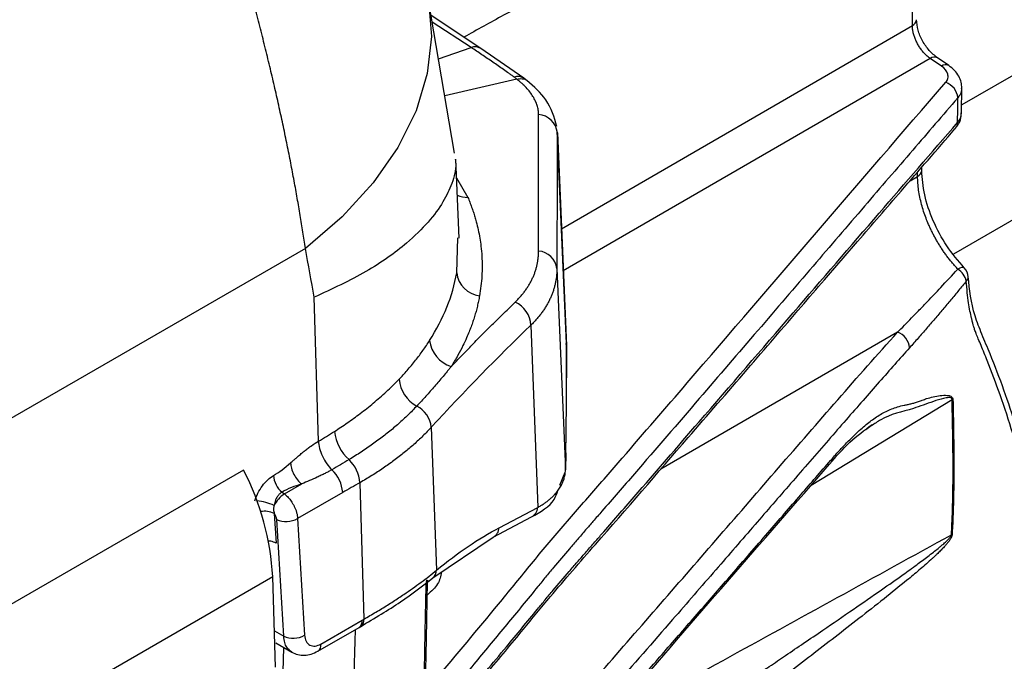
# Model space of a CAD drawing. Header units: millimetres. Extents: x 5 to 597, y 5 to 415.
# Tile 15 of 136: x 118 to 129, y 310 to 317. Entities that reach past the tile are written whole.
import ezdxf

# ---------------------------------------------------------------- set-up
doc = ezdxf.new("R2010")
doc.units = ezdxf.units.MM

msp = doc.modelspace()

# ---------------------------------------------------------------- linework, layer by layer
at = {"color": 8, "linetype": 'Continuous', "lineweight": 25}
for p, q in [((182.1551, 346.7748), (128.64, 315.8812)), ((182.5381, 345.4361), (128.5499, 314.2694)), ((123.3385, 316.5031), (122.9174, 316.7746)), ((124.3146, 314.5431), (128.1071, 316.7389)), ((122.9847, 316.3794), (123.3385, 316.5031)), ((128.3007, 316.3832), (124.3342, 314.0866)), ((123.8308, 316.1607), (123.0527, 315.9799)), ((128.1636, 315.109), (128.1636, 315.1556)), ((123.18, 315.0916), (123.3023, 314.8821)), ((128.0826, 315.0621), (128.1636, 315.109)), ((123.182, 314.0642), (123.1933, 314.445)), ((127.9472, 313.4241), (125.3871, 311.9418)), ((124.3682, 313.2795), (124.3678, 313.3008)), ((128.5358, 312.6922), (127.0129, 311.7671)), ((122.8506, 310.6803), (122.8598, 310.7479)), ((121.2111, 310.1964), (121.3122, 310.138)), ((121.1705, 303.5839), (121.312, 310.014))]:
    msp.add_line(p, q, dxfattribs=at)
at = {"color": 7, "linetype": 'Continuous', "lineweight": 25}
for p, q in [((128.1071, 316.7389), (128.1071, 318.9135)), ((123.1584, 315.3592), (122.8772, 317.0111)), ((123.4439, 316.4916), (122.9049, 316.8486)), ((123.9074, 316.1705), (123.4423, 316.4927)), ((128.4227, 316.3004), (128.3007, 316.3832)), ((128.5007, 316.3072), (128.3787, 316.39)), ((123.9438, 316.1436), (123.9074, 316.1705)), ((128.6395, 315.7896), (128.6412, 316.0757)), ((128.6346, 315.7697), (128.6395, 315.7942)), ((124.3678, 313.3008), (124.2693, 315.6021)), ((124.2698, 315.5802), (124.3682, 313.2795)), ((123.2079, 314.4402), (123.1714, 315.294)), ((128.2085, 315.1732), (128.2085, 315.2075)), ((121.5469, 314.3299), (111.0595, 308.2757)), ((124.2651, 314.113), (124.3579, 311.9427)), ((121.6878, 312.2455), (121.6416, 313.802)), ((123.9838, 313.4997), (124.0573, 311.5288)), ((124.3683, 313.2749), (124.3657, 313.3016)), ((124.3682, 312.9352), (124.3682, 313.2795)), ((124.3683, 313.2749), (124.3683, 312.9306)), ((122.9066, 312.396), (122.9642, 310.8517)), ((127.6634, 312.41), (127.6026, 312.3698)), ((124.3579, 311.9427), (124.3617, 312.1237)), ((124.3618, 312.1184), (124.358, 311.9374)), ((120.8786, 311.9319), (111.262, 306.3803)), ((124.298, 311.7697), (124.355, 311.9089)), ((121.32, 311.6754), (121.5065, 311.7831)), ((122.1349, 311.7969), (122.1788, 310.3211)), ((121.2942, 311.6953), (121.32, 311.6754)), ((121.9497, 311.691), (121.462, 311.4094)), ((123.6413, 311.3098), (124.0573, 311.5288)), ((121.2098, 311.4652), (121.2293, 311.1425)), ((121.462, 311.4094), (121.5384, 310.1471)), ((123.5747, 311.207), (123.9907, 311.426)), ((121.3122, 310.138), (121.2359, 311.4003)), ((122.9249, 310.7671), (123.5745, 311.2069)), ((121.1938, 310.778), (111.5772, 305.2264)), ((121.2229, 309.8004), (121.1938, 310.778)), ((122.8674, 310.7213), (122.8688, 310.7438)), ((121.6806, 309.9748), (122.1261, 310.2319)), ((121.7137, 310.0526), (122.1592, 310.3098)), ((122.1261, 310.2319), (122.1452, 310.243)), ((121.2254, 310.064), (121.4012, 309.9626))]:
    msp.add_line(p, q, dxfattribs=at)
at = {"color": 8, "linetype": 'Continuous', "lineweight": 25, "flags": 128}
for points in [[(122.8772, 317.0109), (122.9091, 316.6204), (122.864, 316.22), (122.7423, 315.8185), (122.5459, 315.4224), (122.2782, 315.0381), (121.9433, 314.672), (121.5469, 314.3299)], [(128.6676, 314.1195), (128.6631, 314.1226), (128.6518, 314.1248), (128.6367, 314.1226), (128.6185, 314.1163), (128.5978, 314.1059)]]:
    msp.add_lwpolyline(points, dxfattribs=at)
at = {"color": 7, "linetype": 'Continuous', "lineweight": 25, "flags": 128}
for points in [[(128.5962, 315.6911), (128.5972, 315.8404), (128.5979, 315.9577)], [(128.5671, 315.6215), (128.5731, 315.6274), (128.575, 315.6296)], [(122.8289, 309.55), (122.8411, 310.183), (122.8506, 310.6803)], [(122.8455, 309.5971), (122.8553, 310.1085), (122.8672, 310.7274)]]:
    msp.add_lwpolyline(points, dxfattribs=at)
at = {"color": 8, "linetype": 'Continuous', "lineweight": 25}
for centre, radius, start, end in [((128.0731, 316.8105), 0.0792, 295.38794, 354.63803), ((123.3794, 316.3892), 0.121, 58.67644, 109.76883), ((128.3453, 316.3236), 0.0744, 63.77354, 126.83063), ((128.4672, 316.2412), 0.0741, 63.07501, 126.91328), ((123.8421, 316.0679), 0.1216, 57.48007, 109.54767), ((128.5025, 315.689), 0.0937, 320.67536, 1.26685), ((128.1297, 315.1806), 0.0792, 295.38794, 354.63803), ((123.3014, 315.1711), 0.2891, 246.90933, 270.17417), ((128.6535, 314.0214), 0.0576, 309.48232, 0.19832), ((127.1539, 312.0641), 0.0889, 311.27924, 357.23418), ((120.9731, 311.0667), 0.5366, 64.10972, 84.72972), ((123.9284, 311.5394), 0.1294, 298.78155, 355.30259), ((121.1068, 311.2476), 0.2407, 64.68266, 100.46168), ((123.5124, 311.3204), 0.1293, 298.55532, 355.30832), ((122.8512, 310.8528), 0.1131, 310.65099, 359.43741), ((122.8031, 310.7237), 0.0643, 317.62621, 357.85875), ((122.0813, 310.297), 0.079, 304.60967, 9.35615), ((122.1004, 310.3084), 0.0794, 304.41884, 9.1557), ((121.6357, 310.0398), 0.079, 304.58973, 9.35828)]:
    msp.add_arc(centre, radius, start, end, dxfattribs=at)
at = {"color": 7, "linetype": 'Continuous', "lineweight": 25}
for centre, radius, start, end in [((128.4027, 315.9408), 0.196, 4.95208, 70.82847), ((124.0501, 315.5573), 0.2209, 5.95622, 85.65085), ((124.0517, 314.0863), 0.2151, 7.1237, 85.96051), ((123.4671, 314.1018), 0.2875, 187.51421, 262.27923), ((128.4888, 313.9303), 0.2066, 13.02826, 58.18141), ((128.5516, 314.0093), 0.16, 4.86463, 43.2992), ((123.6931, 313.4833), 0.2912, 3.21615, 65.57544), ((127.8791, 313.2376), 0.1986, 5.29281, 69.94514), ((123.2263, 313.3755), 0.3395, 186.91676, 252.05958), ((124.2616, 313.2749), 0.1067, 0.00015, 2.44909), ((122.9292, 312.953), 0.3729, 185.82925, 241.39537), ((124.2616, 312.9306), 0.1067, 0.00015, 2.44909), ((128.4985, 311.5934), 1.0995, 87.52705, 88.0565), ((122.6133, 312.3645), 0.295, 6.13755, 62.25459), ((122.3136, 312.3902), 0.4538, 184.8922, 229.31845), ((121.7588, 311.7723), 0.3769, 3.73915, 46.57723), ((124.2246, 312.1186), 0.1372, 359.88716, 2.10439), ((121.5715, 311.663), 0.3793, 4.22313, 46.33802), ((124.2208, 311.9376), 0.1372, 359.88716, 2.10439), ((118.3658, 310.6255), 2.8321, 3.08491, 27.46916), ((121.4522, 311.8918), 0.2521, 184.18553, 231.19043), ((121.4872, 311.4128), 0.3113, 122.47548, 153.95366), ((121.3401, 311.623), 0.2458, 244.90388, 299.71454), ((128.5025, 311.6738), 0.4408, 273.46882, 274.39252), ((121.4165, 310.3607), 0.2458, 244.90388, 299.71454)]:
    msp.add_arc(centre, radius, start, end, dxfattribs=at)
for points, knots in [([(121.5469, 314.3299), (121.5379, 314.3888), (121.5198, 314.5077), (121.4903, 314.6884), (121.4588, 314.8729), (121.4248, 315.0612), (121.3885, 315.2532), (121.3497, 315.4492), (121.3084, 315.6489), (121.2644, 315.8525), (121.2177, 316.0601), (121.1682, 316.2715), (121.1158, 316.4868), (121.0604, 316.706), (121.002, 316.9291), (120.9404, 317.1562), (120.8755, 317.3872), (120.8074, 317.6221), (120.7358, 317.8609), (120.6607, 318.1037), (120.582, 318.3504), (120.4999, 318.5999), (120.4137, 318.8545), (120.3225, 319.1163), (120.2249, 319.3885), (120.1205, 319.6711), (120.0092, 319.9641), (119.8905, 320.2675), (119.7641, 320.5813), (119.6298, 320.9056), (119.4871, 321.2402), (119.3357, 321.5851), (119.1753, 321.9402), (119.0053, 322.3055), (118.826, 322.6808), (118.7004, 322.9343), (118.6368, 323.0627)], [0, 0, 0, 0, 0.0215161, 0.0434, 0.0656518, 0.0882715, 0.1112591, 0.1346147, 0.1583381, 0.1824295, 0.2068889, 0.2317162, 0.2569115, 0.2824748, 0.3084061, 0.3347054, 0.3613726, 0.3884079, 0.4158112, 0.4435826, 0.4717219, 0.5002294, 0.528762, 0.558397, 0.5891343, 0.620974, 0.653916, 0.6879604, 0.7231071, 0.7593562, 0.7967076, 0.8351614, 0.8747175, 0.915376, 0.9571368, 1, 1, 1, 1]), ([(128.3007, 316.3832), (128.2953, 316.387), (128.2845, 316.3947), (128.2687, 316.4079), (128.2533, 316.422), (128.2384, 316.4371), (128.2241, 316.453), (128.2105, 316.4697), (128.1975, 316.487), (128.1853, 316.5049), (128.1739, 316.5231), (128.1598, 316.5478), (128.144, 316.58), (128.1283, 316.6198), (128.1165, 316.6603), (128.1088, 316.7007), (128.1076, 316.7261), (128.1071, 316.7389)], [0, 0, 0, 0, 0.0522043, 0.1039218, 0.1551529, 0.2058977, 0.2561566, 0.3059298, 0.3552177, 0.4040206, 0.4523387, 0.5001725, 0.5962489, 0.6942676, 0.7942309, 0.896141, 1, 1, 1, 1]), ([(128.3787, 316.39), (128.3482, 316.4145), (128.2874, 316.4634), (128.2131, 316.5731), (128.1618, 316.6929), (128.1553, 316.7664), (128.152, 316.8031)], [0, 0, 0, 0, 0.2512097, 0.5016687, 0.7512938, 1, 1, 1, 1]), ([(123.8014, 316.1825), (123.7918, 316.1893), (123.7726, 316.2029), (123.7343, 316.2301), (123.6671, 316.2775), (123.5708, 316.3446), (123.4549, 316.4244), (123.3773, 316.4769), (123.3385, 316.5031)], [0, 0, 0, 0, 0.0625, 0.1250002, 0.2500004, 0.5000004, 0.7499411, 1, 1, 1, 1]), ([(128.467, 316.1259), (128.4785, 316.1392), (128.4862, 316.1534), (128.494, 316.1837), (128.4939, 316.1992), (128.4821, 316.2459), (128.4585, 316.2761), (128.4227, 316.3004)], [0, 0, 0, 0, 0.25, 0.25, 0.5, 0.5, 1, 1, 1, 1]), ([(128.6411, 316.0634), (128.6398, 316.0846), (128.6369, 316.1288), (128.6102, 316.1934), (128.5663, 316.2563), (128.5229, 316.29), (128.5008, 316.3072)], [0, 0, 0, 0, 0.2262138, 0.4709483, 0.7299481, 1, 1, 1, 1]), ([(122.907, 309.6136), (123.137, 309.8856), (123.3651, 310.1583), (123.7036, 310.5686), (123.8159, 310.7055), (123.9832, 310.9114), (124.0391, 310.98), (124.1529, 311.1164), (124.2105, 311.1844), (124.3847, 311.3877), (124.5028, 311.5226), (124.7376, 311.7928), (124.8548, 311.9279), (125.2059, 312.3336), (125.4395, 312.6042), (126.6055, 313.9582), (127.5324, 315.0435), (128.467, 316.1259)], [0, 0, 0, 0, 0.125, 0.125, 0.1875, 0.1875, 0.21875, 0.21875, 0.25, 0.25, 0.3125, 0.3125, 0.375, 0.375, 0.5, 0.5, 1, 1, 1, 1]), ([(124.0669, 315.7776), (124.0667, 315.7856), (124.0663, 315.8017), (124.0634, 315.826), (124.0587, 315.8504), (124.0521, 315.8748), (124.0436, 315.8993), (124.0332, 315.9238), (124.0209, 315.9483), (124.0021, 315.981), (123.9741, 316.0215), (123.938, 316.0639), (123.9047, 316.0975), (123.878, 316.122), (123.8544, 316.1422), (123.8385, 316.1547), (123.8308, 316.1607)], [0, 0, 0, 0, 0.0627056, 0.1252079, 0.1875739, 0.2498699, 0.3121621, 0.3745156, 0.4369949, 0.4996632, 0.6251792, 0.7497071, 0.8325447, 0.8947133, 0.9491561, 1, 1, 1, 1]), ([(124.2643, 315.6476), (124.2361, 315.7472), (124.184, 315.9314), (124.0167, 316.0789), (123.9399, 316.1466)], [0, 0, 0, 0, 0.54092128, 1, 1, 1, 1]), ([(128.5979, 315.9577), (128.4357, 315.7696), (128.0994, 315.3794), (127.578, 314.7723), (127.0205, 314.1225), (126.4255, 313.4288), (125.7828, 312.6808), (125.2204, 312.029), (124.8366, 311.5862), (124.6605, 311.3837), (124.5864, 311.2983), (124.5302, 311.234), (124.4716, 311.1661), (124.3703, 311.0486), (124.2554, 310.913), (124.1564, 310.7934), (124.1006, 310.7248), (123.9614, 310.5532), (123.7245, 310.2643), (123.3844, 309.8545), (123.155, 309.5823), (123.0385, 309.444)], [0, 0, 0, 0, 0.0868376, 0.1801169, 0.2799433, 0.3864867, 0.499994, 0.6249935, 0.687494, 0.7046654, 0.7187446, 0.7269374, 0.734539, 0.7499946, 0.7812439, 0.7968695, 0.8046827, 0.812496, 0.8750003, 0.9364879, 1, 1, 1, 1]), ([(124.0668, 314.3009), (124.0668, 314.3527), (124.0667, 314.4561), (124.0666, 314.6089), (124.0667, 314.7603), (124.0667, 314.9106), (124.0667, 315.0913), (124.0666, 315.3015), (124.0667, 315.541), (124.0668, 315.6983), (124.0669, 315.7776)], [0, 0, 0, 0, 0.0998064, 0.1993378, 0.2989722, 0.3990744, 0.4999939, 0.6645495, 0.8308673, 1, 1, 1, 1]), ([(123.0357, 309.2087), (123.1139, 309.3009), (123.2686, 309.4833), (123.4964, 309.7544), (123.7589, 310.069), (123.9583, 310.3106), (124.0975, 310.4809), (124.1533, 310.5489), (124.2523, 310.6676), (124.3675, 310.8029), (124.4687, 310.9197), (124.5273, 310.9874), (124.5872, 311.0557), (124.6615, 311.141), (124.8376, 311.3429), (125.2173, 311.7794), (125.9078, 312.5764), (126.7893, 313.5985), (127.7193, 314.6782), (128.3132, 315.3642), (128.5962, 315.6911)], [0, 0, 0, 0, 0.0425932, 0.08426478, 0.12499302, 0.18749203, 0.19531216, 0.2031171, 0.2187415, 0.24998974, 0.2656145, 0.27297019, 0.28123973, 0.29748724, 0.31249067, 0.37499171, 0.49999337, 0.6820661, 0.84846663, 1, 1, 1, 1]), ([(128.5872, 315.6498), (128.6011, 315.6687), (128.6255, 315.7018), (128.6299, 315.7392), (128.6318, 315.7552)], [0, 0, 0, 0, 0.5723764, 1, 1, 1, 1]), ([(123.0224, 309.1599), (123.1853, 309.3524), (123.4819, 309.7029), (123.8715, 310.1716), (124.1729, 310.5421), (124.4346, 310.847), (124.935, 311.419), (125.5639, 312.1444), (126.3042, 313.0013), (126.7945, 313.5699), (127.1927, 314.0317), (127.5522, 314.4484), (128.0219, 314.9925), (128.3731, 315.3977), (128.5672, 315.6216)], [0, 0, 0, 0, 0.08913392, 0.16224421, 0.21629793, 0.259616, 0.30393136, 0.48291051, 0.59697504, 0.70222057, 0.74709991, 0.81155953, 0.89586008, 1, 1, 1, 1]), ([(123.1653, 315.2936), (123.1678, 315.2766), (123.1795, 315.1969), (123.1387, 315.0404), (123.041, 314.8293), (122.8799, 314.6112), (122.6169, 314.3552), (122.2238, 314.0711), (121.8358, 313.8918), (121.6416, 313.802)], [0, 0, 0, 0, 0.0388142, 0.1820711, 0.3112364, 0.4476724, 0.5914457, 0.7954698, 1, 1, 1, 1]), ([(128.6682, 314.1189), (128.6028, 314.1961), (128.472, 314.3503), (128.3256, 314.6278), (128.2271, 314.913), (128.2147, 315.0864), (128.2085, 315.1731)], [0, 0, 0, 0, 0.250535, 0.500992, 0.7506086, 1, 1, 1, 1]), ([(128.5978, 314.1059), (128.588, 314.1165), (128.5684, 314.1377), (128.5397, 314.1711), (128.5116, 314.2055), (128.4842, 314.241), (128.4576, 314.2775), (128.432, 314.3147), (128.4073, 314.3527), (128.3837, 314.3912), (128.3611, 314.4301), (128.3398, 314.4694), (128.3196, 314.5088), (128.3006, 314.5483), (128.2784, 314.5979), (128.2536, 314.6587), (128.2279, 314.7315), (128.2057, 314.8066), (128.1875, 314.8831), (128.174, 314.9597), (128.1654, 315.0358), (128.1642, 315.0845), (128.1636, 315.109)], [0, 0, 0, 0, 0.0386829, 0.0774714, 0.1163233, 0.1551962, 0.1940474, 0.2328344, 0.2715151, 0.3100479, 0.3483923, 0.3865087, 0.4243592, 0.4619072, 0.499118, 0.5645851, 0.6326679, 0.7030571, 0.7753966, 0.8492895, 0.9243073, 1, 1, 1, 1]), ([(123.3023, 314.8821), (123.3095, 314.8645), (123.324, 314.8294), (123.3437, 314.7765), (123.3619, 314.7237), (123.3785, 314.6709), (123.3967, 314.6066), (123.4224, 314.5007), (123.4432, 314.3765), (123.4549, 314.2457), (123.4581, 314.1385), (123.4549, 314.0312), (123.4457, 313.9239), (123.4342, 313.8526), (123.4285, 313.8169)], [0, 0, 0, 0, 0.0505561, 0.1009262, 0.1511105, 0.2011097, 0.2509238, 0.3334675, 0.4999975, 0.5997433, 0.6996166, 0.7996168, 0.8997441, 1, 1, 1, 1]), ([(123.8134, 313.7484), (123.8237, 313.7586), (123.8442, 313.779), (123.8726, 313.8103), (123.8992, 313.8423), (123.9239, 313.8748), (123.9466, 313.9079), (123.9674, 313.9415), (123.9863, 313.9756), (124.0032, 314.0102), (124.0182, 314.0453), (124.0311, 314.0807), (124.0421, 314.1166), (124.0511, 314.1528), (124.0581, 314.1894), (124.0631, 314.2263), (124.0662, 314.2634), (124.0666, 314.2884), (124.0668, 314.3009)], [0, 0, 0, 0, 0.0630196, 0.1259042, 0.1886687, 0.2513278, 0.3138958, 0.376387, 0.4388152, 0.5011941, 0.563537, 0.6258571, 0.6881672, 0.7504798, 0.8128075, 0.8751621, 0.9375558, 1, 1, 1, 1]), ([(124.2651, 314.113), (124.2649, 314.1001), (124.2645, 314.0744), (124.2614, 314.036), (124.2566, 313.9977), (124.2497, 313.9597), (124.2409, 313.9219), (124.2301, 313.8844), (124.2174, 313.8472), (124.2027, 313.8104), (124.1861, 313.7739), (124.1675, 313.7378), (124.147, 313.7022), (124.1246, 313.667), (124.1002, 313.6324), (124.074, 313.5983), (124.0458, 313.5647), (124.016, 313.5318), (123.9945, 313.5104), (123.9838, 313.4997)], [0, 0, 0, 0, 0.0581843, 0.1164469, 0.1747881, 0.2332083, 0.2917078, 0.3502869, 0.4089459, 0.4676851, 0.5265049, 0.5854056, 0.6443875, 0.7034508, 0.7625959, 0.8218231, 0.8811326, 0.9405248, 1, 1, 1, 1]), ([(127.9472, 313.4241), (127.9717, 313.4489), (128.0222, 313.5), (128.1005, 313.5803), (128.1837, 313.6661), (128.2882, 313.7752), (128.4265, 313.921), (128.5361, 314.0393), (128.5978, 314.1059)], [0, 0, 0, 0, 0.114405, 0.2358586, 0.3643692, 0.4999449, 0.7186974, 1, 1, 1, 1]), ([(128.6902, 313.9769), (128.6625, 313.943), (128.6067, 313.8745), (128.5222, 313.7725), (128.436, 313.6698), (128.3483, 313.5665), (128.2591, 313.4629), (128.1683, 313.3588), (128.1076, 313.2904), (128.0769, 313.2559)], [0, 0, 0, 0, 0.1334692, 0.2700176, 0.4096734, 0.5524673, 0.698431, 0.8475976, 1, 1, 1, 1]), ([(128.6548, 307.6683), (128.735, 307.7466), (128.8845, 307.8925), (129.0761, 308.1612), (129.2242, 308.4294), (129.3726, 308.7836), (129.499, 309.2244), (129.5715, 309.7343), (129.5907, 310.2016), (129.5767, 310.6588), (129.5213, 311.1693), (129.4087, 311.7677), (129.2272, 312.4394), (129.0281, 313.0004), (128.8602, 313.3955), (128.7465, 313.6809), (128.7255, 313.8837), (128.7111, 314.0228)], [0, 0, 0, 0, 0.0661042, 0.1231271, 0.1874704, 0.2344777, 0.3276992, 0.4196839, 0.4789292, 0.538631, 0.6181875, 0.6936335, 0.783149, 0.8878001, 0.9163933, 0.942645, 1, 1, 1, 1]), ([(128.7958, 313.4093), (128.7904, 313.4243), (128.7807, 313.4513), (128.7692, 313.4883), (128.7608, 313.5182), (128.7547, 313.5421), (128.7502, 313.5609), (128.7416, 313.5972), (128.7283, 313.657), (128.7126, 313.749), (128.6995, 313.8577), (128.6934, 313.9351), (128.6902, 313.9769)], [0, 0, 0, 0, 0.0774029, 0.1394325, 0.189509, 0.2298282, 0.2617136, 0.2859019, 0.4163159, 0.5714547, 0.7687623, 1, 1, 1, 1]), ([(123.4285, 313.8169), (123.425, 313.7982), (123.418, 313.7609), (123.4053, 313.705), (123.391, 313.6492), (123.375, 313.5936), (123.3572, 313.5382), (123.3378, 313.483), (123.3153, 313.4246), (123.2866, 313.3563), (123.247, 313.2717), (123.1928, 313.1678), (123.1468, 313.0931), (123.1218, 313.0525)], [0, 0, 0, 0, 0.0716332, 0.1432655, 0.2148977, 0.2865303, 0.3581639, 0.4297986, 0.5014346, 0.5862558, 0.6976264, 0.835543, 1, 1, 1, 1]), ([(123.1218, 313.0525), (123.16, 313.0923), (123.2363, 313.1718), (123.3507, 313.2892), (123.4653, 313.4053), (123.5806, 313.5204), (123.6967, 313.6349), (123.7744, 313.7105), (123.8134, 313.7484)], [0, 0, 0, 0, 0.16566396, 0.33100198, 0.49658089, 0.66294017, 0.83058833, 1, 1, 1, 1]), ([(122.8675, 307.5333), (123.0768, 307.7796), (123.2847, 308.0265), (123.5937, 308.3978), (123.6963, 308.5217), (123.8493, 308.7079), (123.8999, 308.7701), (124.0019, 308.8943), (124.0536, 308.9561), (124.2102, 309.1409), (124.3169, 309.2634), (124.5311, 309.5079), (124.6381, 309.6302), (124.9587, 309.9972), (125.172, 310.242), (125.811, 310.9769), (126.2358, 311.4673), (126.8736, 312.2026), (127.0862, 312.4477), (127.5137, 312.9371), (127.7283, 313.1814), (127.9472, 313.4241)], [0, 0, 0, 0, 0.125, 0.125, 0.1875, 0.1875, 0.21875, 0.21875, 0.25, 0.25, 0.3125, 0.3125, 0.375, 0.375, 0.5, 0.5, 0.75, 0.75, 0.875, 0.875, 1, 1, 1, 1]), ([(122.5582, 312.9151), (122.5728, 312.9305), (122.6029, 312.9621), (122.6474, 313.0118), (122.6928, 313.065), (122.7367, 313.1192), (122.7784, 313.1736), (122.8172, 313.227), (122.8544, 313.2807), (122.8777, 313.3166), (122.8893, 313.3346)], [0, 0, 0, 0, 0.1145936, 0.2361075, 0.364542, 0.4998971, 0.6249076, 0.7499178, 0.8749419, 1, 1, 1, 1]), ([(128.3308, 307.4359), (128.3522, 307.4462), (128.5154, 307.5242), (128.7672, 307.7639), (129.0729, 308.1534), (129.3031, 308.6358), (129.4613, 309.1875), (129.5434, 309.8023), (129.5473, 310.4693), (129.4725, 311.1755), (129.315, 311.9387), (129.1156, 312.5907), (128.944, 313.0483), (128.8624, 313.2503), (128.8219, 313.3476), (128.8038, 313.3904), (128.7958, 313.4093)], [0, 0, 0, 0, 0.014842, 0.1129674, 0.2118455, 0.3099328, 0.4085416, 0.5069003, 0.6050179, 0.7038458, 0.8018647, 0.9123072, 0.961313, 0.9829544, 0.992497, 1, 1, 1, 1]), ([(128.0769, 313.2559), (128.0235, 313.1959), (127.9137, 313.0727), (127.7463, 312.8828), (127.571, 312.683), (127.3877, 312.4732), (127.1962, 312.2535), (126.9964, 312.0237), (126.7323, 311.7195), (126.3933, 311.3285), (125.9683, 310.8386), (125.4583, 310.2509), (124.9827, 309.7049), (124.6485, 309.3227), (124.5146, 309.1699), (124.4612, 309.1087), (124.368, 309.0016), (124.2625, 308.8787), (124.1587, 308.7552), (124.1009, 308.6857), (124.0628, 308.6389), (124.0374, 308.608), (123.993, 308.5535), (123.853, 308.3829), (123.6241, 308.1061), (123.3139, 307.7354), (123.105, 307.4889), (122.9988, 307.3635)], [0, 0, 0, 0, 0.0305973, 0.0629031, 0.096914, 0.1326275, 0.1700442, 0.2091664, 0.2499991, 0.3253859, 0.4086712, 0.4999958, 0.6249939, 0.6874931, 0.6953055, 0.7031179, 0.7187427, 0.7499927, 0.7656335, 0.7812435, 0.7851536, 0.7890564, 0.7968692, 0.8124949, 0.8749965, 0.9364165, 1, 1, 1, 1]), ([(123.1218, 313.0524), (123.1199, 313.0501), (123.1163, 313.0457), (123.1091, 313.0368), (123.0964, 313.0211), (123.0709, 312.9899), (123.0191, 312.9274), (122.943, 312.8382), (122.8488, 312.7315), (122.7833, 312.6608), (122.7506, 312.6255)], [0, 0, 0, 0, 0.0156257, 0.0312524, 0.0625052, 0.1250089, 0.2500102, 0.4999981, 0.7504105, 1, 1, 1, 1]), ([(121.8615, 312.3515), (121.8844, 312.3664), (121.9309, 312.3967), (121.9999, 312.4439), (122.0698, 312.4936), (122.1401, 312.5458), (122.2108, 312.6006), (122.2815, 312.658), (122.352, 312.7182), (122.4219, 312.7811), (122.4913, 312.8469), (122.5357, 312.8921), (122.5582, 312.9151)], [0, 0, 0, 0, 0.0855207, 0.1742587, 0.2662141, 0.361387, 0.4597777, 0.5613861, 0.6662124, 0.7742568, 0.8855193, 1, 1, 1, 1]), ([(124.3617, 312.1237), (124.3638, 312.2274), (124.3655, 312.3482), (124.3677, 312.6204), (124.3682, 312.7717), (124.3682, 312.9352)], [0, 0, 0, 0, 0.5, 0.5, 1, 1, 1, 1]), ([(127.2427, 312.0599), (127.2588, 312.0782), (127.2907, 312.1144), (127.3379, 312.166), (127.384, 312.2148), (127.4291, 312.2608), (127.499, 312.3295), (127.5904, 312.4124), (127.706, 312.5018), (127.8212, 312.5709), (127.9244, 312.6116), (128.0047, 312.6321), (128.0534, 312.6417), (128.0915, 312.6495), (128.1315, 312.6602), (128.1726, 312.6731), (128.2152, 312.6884), (128.2442, 312.7002), (128.2591, 312.7063)], [0, 0, 0, 0, 0.05219097, 0.10327605, 0.15327287, 0.20219711, 0.25006212, 0.38075766, 0.50032618, 0.62506434, 0.7494647, 0.81184644, 0.84314974, 0.87450118, 0.90585256, 0.93725783, 0.96771946, 1, 1, 1, 1]), ([(128.2591, 312.7063), (128.308, 312.7197), (128.3576, 312.7319), (128.4334, 312.7418), (128.459, 312.744), (128.4976, 312.7399), (128.5106, 312.7375), (128.5288, 312.7274), (128.5347, 312.7227), (128.5434, 312.7094), (128.5458, 312.7006), (128.546, 312.6918)], [0, 0, 0, 0, 0.5, 0.5, 0.75, 0.75, 0.875, 0.875, 0.9375, 0.9375, 1, 1, 1, 1]), ([(128.5292, 311.2338), (128.5313, 311.2739), (128.5352, 311.3476), (128.5391, 311.4484), (128.5417, 311.5293), (128.5445, 311.6409), (128.5468, 311.7826), (128.5473, 311.9681), (128.5461, 312.1513), (128.5435, 312.3374), (128.54, 312.517), (128.5372, 312.6345), (128.5358, 312.6922)], [0, 0, 0, 0, 0.083183, 0.1526348, 0.2083553, 0.2503446, 0.3827308, 0.4999843, 0.6315208, 0.7586884, 0.8815074, 1, 1, 1, 1]), ([(128.546, 312.6918), (128.5468, 312.6543), (128.5484, 312.5781), (128.5506, 312.4618), (128.5526, 312.3419), (128.5541, 312.2183), (128.5551, 312.091), (128.5555, 311.9506), (128.5548, 311.7855), (128.5511, 311.5737), (128.5445, 311.3857), (128.5379, 311.265), (128.5362, 311.2343)], [0, 0, 0, 0, 0.0771164, 0.1566638, 0.238684, 0.3232201, 0.4103179, 0.5000258, 0.6115819, 0.7496654, 0.9363322, 1, 1, 1, 1]), ([(122.7506, 312.6255), (122.7351, 312.6092), (122.7041, 312.5766), (122.6554, 312.5284), (122.6053, 312.481), (122.5536, 312.4343), (122.5004, 312.3884), (122.4456, 312.3432), (122.3893, 312.2987), (122.3314, 312.2548), (122.2719, 312.2117), (122.2109, 312.1693), (122.1482, 312.1275), (122.084, 312.0863), (122.0399, 312.0595), (122.0179, 312.0461)], [0, 0, 0, 0, 0.0775966, 0.1549132, 0.2319966, 0.3088933, 0.385649, 0.4623087, 0.5389173, 0.6155196, 0.6921599, 0.7688829, 0.8457336, 0.9227574, 1, 1, 1, 1]), ([(122.9066, 312.396), (122.8919, 312.3802), (122.8625, 312.3487), (122.8163, 312.3021), (122.7685, 312.2561), (122.7189, 312.2107), (122.6677, 312.166), (122.6148, 312.122), (122.5603, 312.0786), (122.5042, 312.036), (122.4465, 311.9942), (122.3872, 311.9531), (122.3264, 311.9128), (122.2641, 311.8733), (122.2004, 311.8346), (122.1567, 311.8095), (122.1349, 311.7969)], [0, 0, 0, 0, 0.0712611, 0.1425479, 0.2138605, 0.2851988, 0.3565629, 0.4279528, 0.4993684, 0.5708099, 0.6422771, 0.7137701, 0.7852889, 0.8568334, 0.9284038, 1, 1, 1, 1]), ([(127.2125, 311.9973), (127.2832, 312.0802), (127.4233, 312.2445), (127.5902, 312.3652), (127.6728, 312.4251)], [0, 0, 0, 0, 0.50424969, 1, 1, 1, 1]), ([(121.3865, 312.0117), (121.3905, 312.0152), (121.3957, 312.0196), (121.4082, 312.0304), (121.4159, 312.037), (121.4323, 312.0511), (121.4431, 312.0605), (121.4532, 312.0691), (121.4577, 312.0729), (121.4597, 312.0747), (121.4605, 312.0754), (121.4611, 312.0759), (121.4612, 312.076), (121.4762, 312.0888), (121.4965, 312.106), (121.5176, 312.1234), (121.5274, 312.1315), (121.5322, 312.1353), (121.5342, 312.137), (121.5355, 312.138), (121.536, 312.1384), (121.5503, 312.1499), (121.5698, 312.1652), (121.5914, 312.1814), (121.6019, 312.1891), (121.6064, 312.1923), (121.6093, 312.1944), (121.6106, 312.1953), (121.6387, 312.2153), (121.6639, 312.2316), (121.6878, 312.2455)], [0, 0, 0, 0, 0.0625, 0.0625, 0.125, 0.125, 0.1875, 0.21875, 0.234375, 0.2421875, 0.2460938, 0.2460938, 0.25, 0.25, 0.375, 0.4375, 0.46875, 0.484375, 0.4921875, 0.4921875, 0.5, 0.5, 0.625, 0.6875, 0.71875, 0.734375, 0.734375, 0.75, 0.75, 1, 1, 1, 1]), ([(121.6878, 312.2455), (121.6885, 312.2217), (121.6922, 312.1953), (121.7063, 312.1398), (121.7168, 312.1108), (121.7434, 312.0544), (121.7596, 312.0271), (121.795, 311.9778), (121.8141, 311.9558), (121.8333, 311.9374)], [0, 0, 0, 0, 0.25, 0.25, 0.5, 0.5, 0.75, 0.75, 1, 1, 1, 1]), ([(122.9961, 307.1287), (123.0699, 307.2153), (123.2158, 307.3865), (123.4305, 307.6405), (123.6388, 307.8884), (123.8405, 308.1308), (123.986, 308.3057), (124.0721, 308.4113), (124.1042, 308.4497), (124.1337, 308.4852), (124.1988, 308.5626), (124.2976, 308.6786), (124.409, 308.8071), (124.4838, 308.8923), (124.5288, 308.9439), (124.5969, 309.0211), (124.7028, 309.1419), (124.8382, 309.2963), (124.9723, 309.4494), (125.1826, 309.6898), (125.4676, 310.0156), (125.8244, 310.4245), (126.1909, 310.8462), (126.5565, 311.2683), (126.9109, 311.6782), (127.1363, 311.9375), (127.2427, 312.0599)], [0, 0, 0, 0, 0.052531, 0.1038138, 0.1538283, 0.202558, 0.2499901, 0.2598927, 0.2656152, 0.2734206, 0.2812397, 0.3124879, 0.3437372, 0.3593624, 0.3645632, 0.3749879, 0.4066789, 0.4380735, 0.4691763, 0.4999913, 0.5845348, 0.6678468, 0.7499956, 0.8422091, 0.9255322, 1, 1, 1, 1]), ([(121.3865, 312.0117), (121.387, 311.9938), (121.39, 311.9736), (121.4019, 311.9308), (121.4108, 311.9084), (121.4333, 311.8655), (121.4469, 311.8451), (121.476, 311.8097), (121.4915, 311.7948), (121.5065, 311.7831)], [0, 0, 0, 0, 0.25, 0.25, 0.5, 0.5, 0.75, 0.75, 1, 1, 1, 1]), ([(121.8333, 311.9374), (121.8214, 311.9307), (121.7971, 311.9169), (121.7586, 311.8968), (121.7177, 311.8766), (121.6621, 311.8504), (121.5915, 311.8193), (121.5348, 311.7952), (121.5065, 311.7831)], [0, 0, 0, 0, 0.1163275, 0.2381903, 0.3656535, 0.4987739, 0.7491297, 1, 1, 1, 1]), ([(122.9669, 307.061), (123.6452, 307.8601), (125.0457, 309.5099), (126.4754, 311.1511), (127.2125, 311.9973)], [0, 0, 0, 0, 0.4843541, 1, 1, 1, 1]), ([(124.0573, 311.5288), (124.0688, 311.5354), (124.0915, 311.5486), (124.1229, 311.5689), (124.1519, 311.5895), (124.1785, 311.6103), (124.2029, 311.6312), (124.225, 311.6522), (124.2451, 311.6733), (124.2631, 311.6943), (124.2851, 311.7228), (124.3086, 311.7594), (124.3305, 311.8046), (124.3458, 311.8503), (124.3554, 311.8961), (124.3571, 311.9273), (124.3579, 311.9427)], [0, 0, 0, 0, 0.0607682, 0.1202851, 0.1785499, 0.2355619, 0.2913206, 0.3458254, 0.3990757, 0.4510713, 0.5018117, 0.6062097, 0.7082246, 0.807859, 0.9051161, 1, 1, 1, 1]), ([(121.0015, 311.6016), (121.0095, 311.6283), (121.0203, 311.6561), (121.0474, 311.7108), (121.0635, 311.7375), (121.0995, 311.7866), (121.1193, 311.8089), (121.1599, 311.8465), (121.1807, 311.8618), (121.2008, 311.8734)], [0, 0, 0, 0, 0.25, 0.25, 0.5, 0.5, 0.75, 0.75, 1, 1, 1, 1]), ([(121.2942, 311.6953), (121.29, 311.6928), (121.2817, 311.6876), (121.2697, 311.6776), (121.2582, 311.6658), (121.2475, 311.6523), (121.2359, 311.6346), (121.2242, 311.6114), (121.2134, 311.5818), (121.2095, 311.5605), (121.2075, 311.5495)], [0, 0, 0, 0, 0.0955179, 0.1921481, 0.2900985, 0.3895686, 0.4907492, 0.6467763, 0.8163921, 1, 1, 1, 1]), ([(121.32, 311.6754), (121.3252, 311.6712), (121.3359, 311.6625), (121.352, 311.6471), (121.3685, 311.6293), (121.385, 311.6088), (121.4012, 311.5858), (121.4165, 311.5603), (121.4306, 311.5326), (121.4429, 311.503), (121.4526, 311.472), (121.4597, 311.4402), (121.4612, 311.4198), (121.462, 311.4094)], [0, 0, 0, 0, 0.06866062, 0.14177293, 0.21933639, 0.30135036, 0.38781419, 0.47872715, 0.57408846, 0.67389729, 0.77815278, 0.886854, 1, 1, 1, 1]), ([(123.9905, 311.426), (124.0892, 311.4823), (124.2259, 311.5604), (124.2635, 311.6783), (124.274, 311.7111)], [0, 0, 0, 0, 0.7217283, 1, 1, 1, 1]), ([(121.2075, 311.5495), (121.2063, 311.5441), (121.2041, 311.5339), (121.2026, 311.5197), (121.2022, 311.5033), (121.2041, 311.4851), (121.208, 311.4715), (121.2098, 311.4652)], [0, 0, 0, 0, 0.1882545, 0.3537633, 0.4977648, 0.768249, 1, 1, 1, 1]), ([(121.2359, 311.4003), (121.2353, 311.4101), (121.2326, 311.4216), (121.2234, 311.4444), (121.2169, 311.4557), (121.2098, 311.4652)], [0, 0, 0, 0, 0.5, 0.5, 1, 1, 1, 1]), ([(126.403, 309.7029), (126.4556, 309.7384), (126.5666, 309.8133), (126.743, 309.9328), (126.9359, 310.0638), (127.1792, 310.2293), (127.4601, 310.4215), (127.7493, 310.6215), (127.9788, 310.7828), (128.1455, 310.9031), (128.2549, 310.9843), (128.3318, 311.0435), (128.3772, 311.0796), (128.4107, 311.1073), (128.4343, 311.1274), (128.4552, 311.1459), (128.4735, 311.1629), (128.4893, 311.1784), (128.5024, 311.1924), (128.5129, 311.2047), (128.5208, 311.2156), (128.5265, 311.2249), (128.5284, 311.2311), (128.5292, 311.2338)], [0, 0, 0, 0, 0.0749742, 0.1583012, 0.2499967, 0.347292, 0.4999404, 0.6427508, 0.7498938, 0.8187647, 0.8748997, 0.9026645, 0.9267436, 0.9391579, 0.9504149, 0.9605179, 0.9694715, 0.9772824, 0.9839609, 0.989524, 0.9940011, 0.9974501, 1, 1, 1, 1]), ([(128.5362, 311.2343), (128.536, 311.2317), (128.5354, 311.2263), (128.5329, 311.2178), (128.5294, 311.2087), (128.5245, 311.1988), (128.5185, 311.1882), (128.5113, 311.1769), (128.5028, 311.1648), (128.4931, 311.152), (128.4821, 311.1384), (128.4699, 311.1241), (128.4565, 311.109), (128.4419, 311.0932), (128.426, 311.0766), (128.409, 311.0593), (128.3907, 311.0413), (128.3711, 311.0224), (128.3504, 311.0029), (128.3284, 310.9825), (128.2928, 310.9501), (128.2423, 310.9053), (128.179, 310.8508), (128.1137, 310.7958), (127.9884, 310.692), (127.7924, 310.5342), (127.5332, 310.3308), (127.2711, 310.1271), (127.0135, 309.9284), (126.7597, 309.7331), (126.5931, 309.6053), (126.5114, 309.5426)], [0, 0, 0, 0, 0.0023522, 0.0050085, 0.008043, 0.0115058, 0.0154306, 0.0198406, 0.0247519, 0.0301766, 0.0361232, 0.0425986, 0.0496077, 0.0571548, 0.065243, 0.073875, 0.083053, 0.0927789, 0.103054, 0.1138799, 0.1252575, 0.1555283, 0.1877505, 0.2174041, 0.2502665, 0.3690379, 0.500156, 0.6248646, 0.750021, 0.8773503, 1, 1, 1, 1]), ([(121.2293, 311.1425), (121.2115, 311.1514), (121.1852, 311.1645), (121.1514, 311.1657), (121.1404, 311.1661)], [0, 0, 0, 0, 0.6762638, 1, 1, 1, 1]), ([(122.1452, 310.243), (122.2942, 310.3316), (122.5925, 310.509), (122.814, 310.681), (122.9249, 310.7671)], [0, 0, 0, 0, 0.4993549, 1, 1, 1, 1]), ([(122.1788, 310.3211), (122.2008, 310.3338), (122.2449, 310.3593), (122.3094, 310.3975), (122.3727, 310.4358), (122.4345, 310.4741), (122.4949, 310.5124), (122.5539, 310.5508), (122.625, 310.5981), (122.7068, 310.6546), (122.7973, 310.7202), (122.8839, 310.7861), (122.9374, 310.8297), (122.9642, 310.8517)], [0, 0, 0, 0, 0.0710119, 0.1421506, 0.213424, 0.2848401, 0.3564068, 0.4281319, 0.5000232, 0.6229853, 0.7472778, 0.8729375, 1, 1, 1, 1]), ([(121.5384, 310.1471), (121.5397, 310.1245), (121.5447, 310.1022), (121.5634, 310.0648), (121.5771, 310.0497), (121.6111, 310.0314), (121.6313, 310.0282), (121.6728, 310.0332), (121.694, 310.0413), (121.7137, 310.0526)], [0, 0, 0, 0, 0.25, 0.25, 0.5, 0.5, 0.75, 0.75, 1, 1, 1, 1]), ([(121.3989, 309.9639), (121.4199, 309.954), (121.4618, 309.9343), (121.535, 309.9285), (121.61, 309.9401), (121.6573, 309.9633), (121.6806, 309.9747)], [0, 0, 0, 0, 0.2543337, 0.5082867, 0.7581922, 1, 1, 1, 1])]:
    msp.add_open_spline(points, degree=3, knots=knots, dxfattribs=at)
at = {"color": 8, "linetype": 'Continuous', "lineweight": 25}
for points, knots in [([(128.1071, 318.9135), (127.9409, 318.8427), (127.5898, 318.6932), (127.0641, 318.4647), (126.5376, 318.2315), (126.0111, 317.9929), (125.4803, 317.746), (124.7004, 317.3709), (123.9627, 317.0062), (123.4022, 316.6935), (123.2594, 316.6138)], [0, 0, 0, 0, 0.1032753, 0.2183343, 0.3264667, 0.4299646, 0.5446583, 0.6550713, 0.9120689, 1, 1, 1, 1]), ([(123.8309, 316.1607), (123.8508, 316.1635), (123.892, 316.1691), (123.9311, 316.1591), (123.9428, 316.1438), (123.9433, 316.1432)], [0, 0, 0, 0, 0.4743253, 0.9775127, 1, 1, 1, 1]), ([(128.6362, 316.0656), (128.6373, 316.0529), (128.6406, 316.0148), (128.615, 315.9805), (128.5979, 315.9577)], [0, 0, 0, 0, 0.3332146, 1, 1, 1, 1]), ([(128.5962, 315.6911), (128.6134, 315.7139), (128.6387, 315.7475), (128.6356, 315.7832), (128.6346, 315.7948)], [0, 0, 0, 0, 0.6769569, 1, 1, 1, 1]), ([(128.5358, 312.6922), (128.536, 312.6945), (128.5363, 312.6979), (128.5353, 312.7023), (128.5337, 312.7063), (128.5303, 312.7103), (128.5191, 312.7169), (128.4894, 312.7179), (128.4254, 312.7058), (128.297, 312.6628), (128.0479, 312.5703), (127.8373, 312.533), (127.6972, 312.4339), (127.6634, 312.41)], [0, 0, 0, 0, 0.0050762, 0.007455, 0.0098089, 0.0146751, 0.0200088, 0.0444582, 0.0983654, 0.2101564, 0.4339515, 0.8631737, 1, 1, 1, 1]), ([(124.7515, 309.1545), (125.1879, 309.3946), (126.4474, 310.0875), (127.7064, 310.7808), (128.5292, 311.2338)], [0, 0, 0, 0, 0.3465296, 1, 1, 1, 1]), ([(123.0173, 310.8296), (123.0082, 310.7858), (122.9893, 310.6944), (122.9072, 310.6209), (122.8644, 310.5827)], [0, 0, 0, 0, 0.4797404, 1, 1, 1, 1]), ([(121.4, 309.9642), (121.3803, 309.9795), (121.3475, 310.0047), (121.3202, 310.0681), (121.315, 310.1138), (121.3122, 310.138)], [0, 0, 0, 0, 0.4161482, 0.6896369, 1, 1, 1, 1]), ([(122.0828, 310.207), (122.0521, 308.9051), (122.009, 307.0857), (121.9665, 305.1381), (121.9513, 304.4573), (121.9489, 304.2826), (121.9476, 304.2325), (121.9474, 304.2173), (121.9473, 304.2121)], [0, 0, 0, 0, 0.6506646, 0.9093235, 0.9745061, 0.9920522, 0.9972573, 1, 1, 1, 1])]:
    msp.add_open_spline(points, degree=3, knots=knots, dxfattribs=at)
at = {"color": 7, "linetype": 'Continuous', "lineweight": 25}
for points in [[(123.8308, 316.1607), (123.8213, 316.1681), (123.8115, 316.1753), (123.8014, 316.1825)], [(124.2698, 315.5802), (124.2672, 315.1163), (124.2655, 314.6306), (124.2651, 314.113)], [(121.6416, 313.802), (121.6104, 313.9783), (121.5788, 314.1543), (121.5469, 314.3299)], [(122.8893, 313.3346), (123.0391, 313.5695), (123.1377, 313.8152), (123.182, 314.0642)], [(123.9838, 313.4997), (123.6243, 313.1535), (123.2652, 312.7875), (122.9066, 312.396)], [(121.6878, 312.2455), (121.7472, 312.2797), (121.8051, 312.3151), (121.8615, 312.3515)], [(122.0179, 312.0461), (121.957, 312.0096), (121.8955, 311.9733), (121.8333, 311.9374)], [(121.2008, 311.8734), (121.263, 311.9093), (121.3248, 311.9589), (121.3865, 312.0117)], [(121.5065, 311.7831), (121.4301, 311.7582), (121.3564, 311.7313), (121.2942, 311.6953)], [(122.1349, 311.7969), (122.0732, 311.7619), (122.0114, 311.7266), (121.9497, 311.691)], [(122.9642, 310.8517), (123.1925, 311.0395), (123.4197, 311.1932), (123.6413, 311.3098)], [(122.1592, 310.3098), (122.1657, 310.3136), (122.1722, 310.3173), (122.1788, 310.3211)]]:
    msp.add_open_spline(points, degree=3, dxfattribs=at)

doc.saveas('drawing.dxf')
